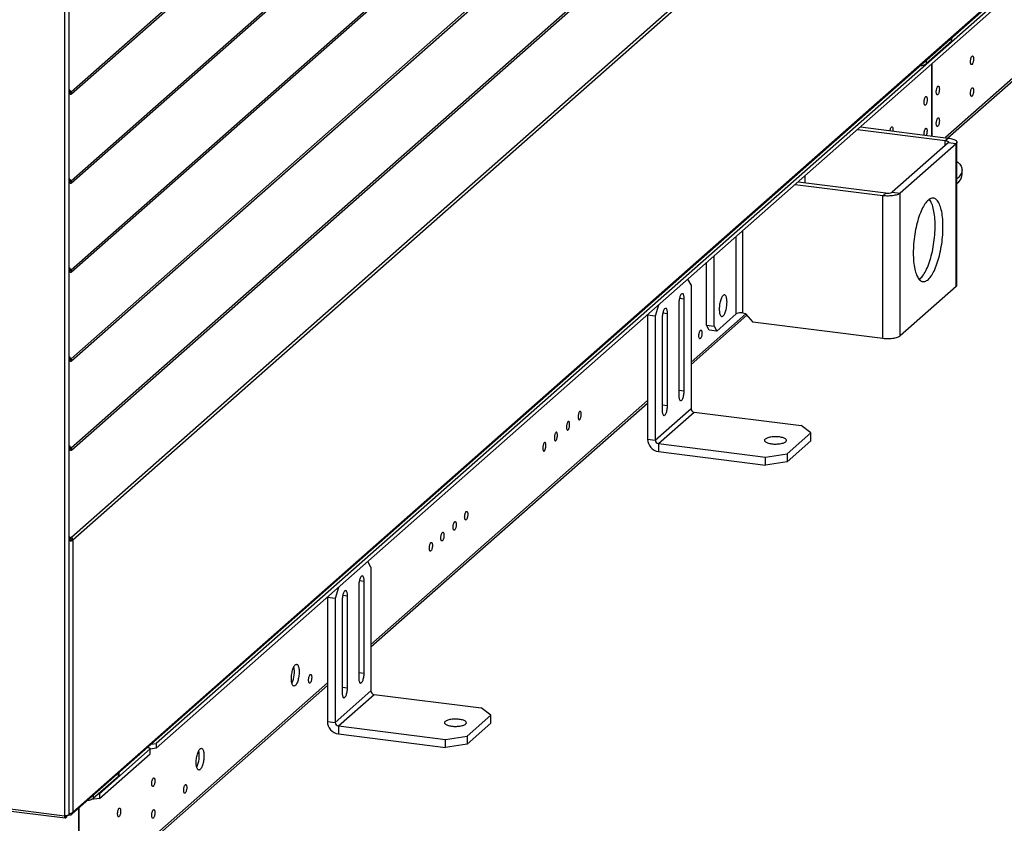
# Model space of a CAD drawing. Header units: millimetres. Extents: x 0 to 39823, y 0 to 11880.
# Tile 32 of 83: x 33729 to 34314, y 481 to 958. Entities that reach past the tile are written whole.
import ezdxf

# ---------------------------------------------------------------- set-up
doc = ezdxf.new("R2010")
doc.units = ezdxf.units.MM

msp = doc.modelspace()

# ---------------------------------------------------------------- linework, layer by layer
at = {"color": 7, "linetype": 'Continuous', "lineweight": 25, "ltscale": 20}
for p, q in [((33757.88, 485.93), (33757.88, 1955.52)), ((33755.17, 1954.46), (33755.17, 485.31)), ((33759.18, 915.4), (34311.03, 1402.08)), ((33759.3, 914.09), (34311.14, 1400.77)), ((33759.18, 862.52), (34311.03, 1349.2)), ((33759.3, 861.21), (34311.14, 1347.89)), ((33759.18, 809.64), (34311.03, 1296.32)), ((33759.3, 808.33), (34311.14, 1295.01)), ((33759.18, 756.76), (34311.03, 1243.44)), ((33759.3, 755.45), (34311.14, 1242.13)), ((33759.18, 703.87), (34311.03, 1190.55)), ((33759.3, 702.56), (34311.14, 1189.25)), ((34310.6, 1136.82), (33759.33, 650.65)), ((34311.44, 1135.21), (33760.08, 648.96)), ((33759.53, 486.19), (34310.89, 972.44)), ((33760.08, 487.45), (34311.44, 973.71)), ((34312.92, 972.01), (33809.73, 528.23)), ((34312.92, 969.18), (33809.73, 525.4)), ((34348.45, 949.65), (34278.71, 888.14)), ((34280.19, 887.96), (34348.45, 948.16)), ((34282.27, 945.21), (34267.28, 931.99)), ((34282.27, 945.21), (34282.27, 947.2)), ((34282.59, 945.8), (34282.59, 947.48)), ((34267.28, 933.98), (34267.28, 931.99)), ((34270.49, 931.76), (34270.49, 889.18)), ((34270.67, 931.91), (34270.67, 889.16)), ((33759.18, 915.4), (33757.88, 916.8)), ((33758.75, 914.84), (33757.88, 915.78)), ((33757.88, 915.52), (33758.65, 914.7)), ((33757.88, 914.49), (33758.22, 914.13)), ((33758.65, 914.7), (33758.22, 914.13)), ((33758.65, 914.7), (33758.78, 914.81)), ((33759.18, 915.4), (33758.75, 914.84)), ((34226.48, 892.94), (34278.63, 886.37)), ((34228.25, 894.5), (34280.4, 887.93)), ((34280.37, 885.08), (34247.14, 855.78)), ((34285.05, 884.5), (34251.82, 855.19)), ((34278.63, 886.37), (34280.4, 887.93)), ((34278.63, 883.55), (34278.63, 886.37)), ((34285.05, 884.5), (34280.37, 885.08)), ((34285.05, 799.64), (34285.05, 884.5)), ((34285.57, 800.59), (34285.57, 885.44)), ((34288.6, 866.02), (34288.6, 868.85)), ((33759.18, 862.52), (33757.88, 863.92)), ((33758.75, 861.96), (33757.88, 862.89)), ((33757.88, 862.64), (33758.65, 861.82)), ((33757.88, 861.61), (33758.22, 861.25)), ((33758.65, 861.82), (33758.22, 861.25)), ((33758.65, 861.82), (33758.78, 861.93)), ((33759.18, 862.52), (33758.75, 861.96)), ((34241.51, 853.63), (34189.36, 860.2)), ((34243.27, 855.19), (34191.12, 861.76)), ((34195.38, 861.23), (34195.38, 865.51)), ((34241.51, 853.63), (34243.27, 855.19)), ((34247.14, 855.78), (34251.82, 855.19)), ((34251.82, 770.33), (34251.82, 855.19)), ((34241.51, 768.78), (34241.51, 853.63)), ((34158.25, 783.98), (34158.25, 832.77)), ((34154.39, 783.4), (34154.39, 829.36)), ((34136.63, 776.7), (34136.63, 813.7)), ((34141.31, 776.11), (34141.31, 817.83)), ((33759.18, 809.64), (33757.88, 811.04)), ((33758.75, 809.07), (33757.88, 810.01)), ((33757.88, 809.76), (33758.65, 808.93)), ((33757.88, 808.73), (33758.22, 808.37)), ((33758.65, 808.93), (33758.22, 808.37)), ((33758.65, 808.93), (33758.78, 809.05)), ((33759.18, 809.64), (33758.75, 809.07)), ((34127.52, 800.71), (34125.66, 804.03)), ((34127.52, 800.71), (34127.52, 727.18)), ((34285.05, 799.64), (34251.82, 770.33)), ((34120.67, 792.77), (34123.45, 792.42)), ((34123.45, 737.73), (34123.45, 792.42)), ((34108.16, 788.6), (34106.3, 782.01)), ((34120.27, 789.61), (34120.27, 734.93)), ((34101.63, 782.6), (34101.72, 782.91)), ((34106.3, 782.01), (34101.63, 782.6)), ((34101.63, 782.6), (34101.63, 709.06)), ((34106.3, 782.01), (34106.3, 708.47)), ((34110.37, 780.88), (34110.37, 726.2)), ((34110.77, 784.04), (34113.55, 783.68)), ((34113.55, 729), (34113.55, 783.68)), ((34160.12, 783.56), (34127.52, 754.8)), ((34127.52, 753.32), (34160.72, 782.6)), ((34142.9, 773.27), (34154.39, 783.4)), ((34158.25, 783.98), (34160.12, 783.75)), ((34160.12, 783.28), (34160.12, 783.75)), ((34160.12, 783.28), (34164.33, 778.5)), ((34241.51, 768.78), (34164.33, 778.5)), ((34136.63, 776.7), (34141.31, 776.11)), ((34138.22, 773.86), (34136.63, 776.7)), ((34142.9, 773.27), (34138.22, 773.86)), ((34141.31, 776.11), (34142.9, 773.27)), ((33759.18, 756.76), (33757.88, 758.15)), ((33758.75, 756.19), (33757.88, 757.13)), ((33757.88, 756.87), (33758.65, 756.05)), ((33757.88, 755.85), (33758.22, 755.49)), ((33758.65, 756.05), (33758.22, 755.49)), ((33758.65, 756.05), (33758.78, 756.17)), ((33759.18, 756.76), (33758.75, 756.19)), ((34120.27, 738.13), (34123.45, 737.73)), ((34101.63, 731.97), (33937.3, 587.05)), ((33937.3, 585.57), (34101.63, 730.49)), ((34106.3, 708.47), (34127.52, 727.18)), ((34110.37, 729.4), (34113.55, 729)), ((34108.17, 706.35), (34129.39, 725.05)), ((34129.39, 725.05), (34193, 717.04)), ((34198.81, 712.74), (34193, 717.04)), ((34101.63, 709.06), (34106.3, 708.47)), ((34184.67, 700.27), (34198.81, 712.74)), ((34198.81, 708.03), (34198.81, 712.74)), ((33759.18, 703.87), (33757.88, 705.27)), ((33758.75, 703.31), (33757.88, 704.25)), ((33757.88, 703.99), (33758.65, 703.17)), ((33757.88, 702.97), (33758.22, 702.6)), ((33758.65, 703.17), (33758.22, 702.6)), ((33758.65, 703.17), (33758.78, 703.28)), ((33759.18, 703.87), (33758.75, 703.31)), ((34108.17, 706.35), (34171.78, 698.33)), ((34108.17, 706.35), (34108.17, 701.63)), ((34184.67, 695.56), (34198.81, 708.03)), ((34108.17, 701.63), (34171.78, 693.62)), ((34171.78, 698.33), (34184.67, 700.27)), ((34171.78, 693.62), (34171.78, 698.33)), ((34184.67, 700.27), (34184.67, 695.56)), ((34184.67, 695.56), (34171.78, 693.62)), ((33758.03, 651.15), (33757.88, 651.32)), ((33758.03, 651.15), (33757.88, 650.95)), ((33758.79, 649.94), (33759.33, 650.65)), ((33758.53, 648.53), (33758.37, 648.86)), ((33760.08, 648.96), (33759.14, 649.08)), ((33760.08, 648.96), (33760.08, 487.45)), ((33937.3, 632.96), (33935.45, 636.28)), ((33937.3, 632.96), (33937.3, 559.42)), ((33917.95, 620.85), (33916.09, 614.26)), ((33930.06, 621.86), (33930.06, 567.17)), ((33930.45, 625.01), (33933.24, 624.66)), ((33933.24, 569.98), (33933.24, 624.66)), ((33911.41, 614.84), (33911.5, 615.16)), ((33916.09, 614.26), (33911.41, 614.84)), ((33911.41, 614.84), (33911.41, 541.31)), ((33920.56, 616.28), (33923.34, 615.93)), ((33923.34, 561.25), (33923.34, 615.93)), ((33916.09, 614.26), (33916.09, 540.72)), ((33920.16, 613.13), (33920.16, 558.44)), ((33930.06, 570.38), (33933.24, 569.98)), ((33762.72, 431.6), (33911.41, 562.73)), ((33911.41, 564.22), (33763.76, 434)), ((33916.09, 540.72), (33937.3, 559.42)), ((33917.96, 538.6), (33939.18, 557.3)), ((33920.16, 561.65), (33923.34, 561.25)), ((33939.18, 557.3), (34002.78, 549.29)), ((33994.46, 532.52), (34008.6, 544.99)), ((34008.6, 544.99), (34002.78, 549.29)), ((34008.6, 540.28), (34008.6, 544.99)), ((33911.41, 541.31), (33916.09, 540.72)), ((33917.96, 538.6), (33981.57, 530.58)), ((33917.96, 538.6), (33917.96, 533.88)), ((33994.46, 527.81), (34008.6, 540.28)), ((33917.96, 533.88), (33981.57, 525.87)), ((33981.57, 530.58), (33994.46, 532.52)), ((33994.46, 532.52), (33994.46, 527.81)), ((33806.69, 527.77), (33809.73, 528.23)), ((33809.73, 528.23), (33809.73, 525.4)), ((33981.57, 525.87), (33981.57, 530.58)), ((33994.46, 527.81), (33981.57, 525.87)), ((33775.89, 498.39), (33806.02, 524.96)), ((33775.89, 495.56), (33806.02, 522.13)), ((33806.02, 524.96), (33804.64, 525.97)), ((33809.73, 525.4), (33806.02, 524.85)), ((33806.02, 522.13), (33806.02, 524.96)), ((33495.58, 518.01), (33755.17, 485.31)), ((33495.58, 516.71), (33755.63, 483.94)), ((33787.29, 508.68), (33787.29, 510.67)), ((33787.61, 509.27), (33787.61, 510.95)), ((33787.29, 508.68), (33772.3, 495.46)), ((33772.3, 497.45), (33772.3, 495.46)), ((33775.57, 498.34), (33775.89, 498.39)), ((33775.89, 498.39), (33775.89, 495.56)), ((33775.89, 495.56), (33771.05, 494.84)), ((33758.21, 485.8), (33756.96, 485.28)), ((33758.21, 485.8), (33758.21, 486.48)), ((33763.59, 433.85), (33763.59, 489.76)), ((33763.76, 489.92), (33763.76, 434)), ((33755.88, 484.99), (33755.65, 485.02)), ((33756.2, 485.27), (33755.88, 484.99)), ((33755.88, 484.99), (33755.88, 484.04)), ((33756.62, 484.7), (33755.88, 484.04)), ((33756.62, 484.7), (33756.62, 485.31)), ((33756.96, 485.28), (33756.77, 485.33)), ((33756.96, 485.37), (33756.96, 485.28))]:
    msp.add_line(p, q, dxfattribs=at)
at = {"color": 7, "linetype": 'Continuous', "lineweight": 25, "ltscale": 20, "flags": 128}
for points in [[(34293.61, 933.3), (34293.63, 933.75), (34293.67, 934.21), (34293.74, 934.67), (34293.84, 935.11), (34293.96, 935.52), (34294.1, 935.89), (34294.25, 936.19), (34294.41, 936.43), (34294.57, 936.6), (34294.74, 936.68), (34294.89, 936.68), (34295.04, 936.6), (34295.17, 936.44), (34295.28, 936.21), (34295.36, 935.91), (34295.42, 935.54), (34295.45, 935.14), (34295.45, 934.7), (34295.42, 934.24), (34295.36, 933.78), (34295.28, 933.33), (34295.17, 932.9), (34295.04, 932.51), (34294.89, 932.18), (34294.74, 931.9), (34294.57, 931.7), (34294.41, 931.57), (34294.25, 931.53), (34294.1, 931.57), (34293.96, 931.69), (34293.84, 931.89), (34293.74, 932.16), (34293.67, 932.49), (34293.63, 932.88), (34293.61, 933.3)], [(34273.28, 915.37), (34273.3, 915.82), (34273.34, 916.28), (34273.41, 916.74), (34273.51, 917.18), (34273.63, 917.59), (34273.77, 917.96), (34273.92, 918.26), (34274.08, 918.5), (34274.24, 918.67), (34274.41, 918.75), (34274.56, 918.76), (34274.71, 918.67), (34274.84, 918.51), (34274.95, 918.28), (34275.03, 917.98), (34275.09, 917.62), (34275.12, 917.21), (34275.12, 916.77), (34275.09, 916.31), (34275.03, 915.85), (34274.95, 915.4), (34274.84, 914.97), (34274.71, 914.58), (34274.56, 914.25), (34274.41, 913.97), (34274.24, 913.77), (34274.08, 913.64), (34273.92, 913.6), (34273.77, 913.64), (34273.63, 913.76), (34273.51, 913.96), (34273.41, 914.23), (34273.34, 914.56), (34273.3, 914.95), (34273.28, 915.37)], [(33758.22, 914.13), (33758.45, 913.99), (33758.72, 913.92), (33758.97, 913.93), (33759.21, 914.03), (33759.39, 914.19), (33759.51, 914.42), (33759.54, 914.68), (33759.5, 914.94), (33759.37, 915.19), (33759.18, 915.4)], [(33758.65, 914.7), (33758.68, 914.68), (33758.72, 914.67), (33758.75, 914.68), (33758.78, 914.7), (33758.79, 914.74), (33758.79, 914.77), (33758.78, 914.81), (33758.75, 914.84)], [(34293.61, 914.44), (34293.63, 914.9), (34293.67, 915.36), (34293.74, 915.82), (34293.84, 916.26), (34293.96, 916.67), (34294.1, 917.03), (34294.25, 917.34), (34294.41, 917.58), (34294.57, 917.74), (34294.74, 917.83), (34294.89, 917.83), (34295.04, 917.75), (34295.17, 917.59), (34295.28, 917.35), (34295.36, 917.05), (34295.42, 916.69), (34295.45, 916.28), (34295.45, 915.84), (34295.42, 915.38), (34295.36, 914.92), (34295.28, 914.47), (34295.17, 914.04), (34295.04, 913.66), (34294.89, 913.32), (34294.74, 913.05), (34294.57, 912.84), (34294.41, 912.72), (34294.25, 912.67), (34294.1, 912.71), (34293.96, 912.83), (34293.84, 913.03), (34293.74, 913.3), (34293.67, 913.63), (34293.63, 914.02), (34293.61, 914.44)], [(34267.88, 910.79), (34267.86, 910.34), (34267.82, 909.88), (34267.75, 909.42), (34267.65, 908.98), (34267.53, 908.57), (34267.39, 908.21), (34267.24, 907.9), (34267.08, 907.66), (34266.92, 907.5), (34266.75, 907.41), (34266.6, 907.41), (34266.45, 907.49), (34266.32, 907.65), (34266.21, 907.88), (34266.13, 908.19), (34266.07, 908.55), (34266.04, 908.95), (34266.04, 909.39), (34266.07, 909.85), (34266.13, 910.31), (34266.21, 910.77), (34266.32, 911.19), (34266.45, 911.58), (34266.6, 911.92), (34266.75, 912.19), (34266.92, 912.39), (34267.08, 912.52), (34267.24, 912.56), (34267.39, 912.52), (34267.53, 912.4), (34267.65, 912.2), (34267.75, 911.93), (34267.82, 911.6), (34267.86, 911.22), (34267.88, 910.79)], [(34273.28, 896.52), (34273.3, 896.97), (34273.34, 897.43), (34273.41, 897.89), (34273.51, 898.33), (34273.63, 898.74), (34273.77, 899.1), (34273.92, 899.41), (34274.08, 899.65), (34274.24, 899.81), (34274.41, 899.9), (34274.56, 899.9), (34274.71, 899.82), (34274.84, 899.66), (34274.95, 899.42), (34275.03, 899.12), (34275.09, 898.76), (34275.12, 898.35), (34275.12, 897.91), (34275.09, 897.46), (34275.03, 896.99), (34274.95, 896.54), (34274.84, 896.11), (34274.71, 895.73), (34274.56, 895.39), (34274.41, 895.12), (34274.24, 894.91), (34274.08, 894.79), (34273.92, 894.74), (34273.77, 894.78), (34273.63, 894.9), (34273.51, 895.1), (34273.41, 895.37), (34273.34, 895.71), (34273.3, 896.09), (34273.28, 896.52)], [(34245.79, 892.29), (34245.8, 892.39), (34245.88, 892.84), (34245.99, 893.26), (34246.12, 893.65), (34246.27, 893.99), (34246.42, 894.26), (34246.59, 894.46), (34246.75, 894.59), (34246.91, 894.63), (34247.06, 894.59), (34247.2, 894.47), (34247.32, 894.28), (34247.42, 894.01), (34247.49, 893.67), (34247.53, 893.29), (34247.55, 892.86)], [(34247.55, 892.86), (34247.53, 892.41), (34247.5, 892.08)], [(34266.07, 889.74), (34266.04, 890.1), (34266.04, 890.54), (34266.07, 891), (34266.13, 891.46), (34266.21, 891.91), (34266.32, 892.34), (34266.45, 892.72), (34266.6, 893.06), (34266.75, 893.33), (34266.92, 893.54), (34267.08, 893.66), (34267.24, 893.71), (34267.39, 893.67), (34267.53, 893.55), (34267.65, 893.35), (34267.75, 893.08), (34267.82, 892.74), (34267.86, 892.36), (34267.88, 891.94)], [(34278.63, 886.37), (34279.1, 886.3), (34279.52, 886.2), (34279.89, 886.07), (34280.18, 885.93), (34280.4, 885.77), (34280.53, 885.6), (34280.57, 885.43), (34280.52, 885.25), (34280.37, 885.08)], [(34280.4, 887.93), (34281.16, 887.82), (34281.89, 887.68), (34282.57, 887.52), (34283.2, 887.33), (34283.76, 887.13), (34284.25, 886.9), (34284.68, 886.66), (34285.02, 886.41), (34285.28, 886.14), (34285.46, 885.87), (34285.55, 885.59), (34285.56, 885.31), (34285.48, 885.03), (34285.31, 884.76), (34285.05, 884.5)], [(34285.57, 873.94), (34286.08, 873.5), (34286.67, 872.94), (34287.18, 872.36), (34287.62, 871.78), (34287.97, 871.2), (34288.25, 870.61), (34288.45, 870.01), (34288.56, 869.41), (34288.6, 868.82), (34288.55, 868.22), (34288.43, 867.62), (34288.22, 867.03), (34287.94, 866.44), (34287.57, 865.85), (34287.13, 865.27), (34286.61, 864.7), (34286.02, 864.13), (34285.57, 863.76)], [(33758.22, 861.25), (33758.45, 861.11), (33758.72, 861.04), (33758.97, 861.05), (33759.21, 861.14), (33759.39, 861.31), (33759.51, 861.54), (33759.54, 861.79), (33759.5, 862.06), (33759.37, 862.31), (33759.18, 862.52)], [(33758.65, 861.82), (33758.68, 861.8), (33758.72, 861.79), (33758.75, 861.8), (33758.78, 861.82), (33758.79, 861.85), (33758.79, 861.89), (33758.78, 861.93), (33758.75, 861.96)], [(34251.82, 855.19), (34251.48, 854.93), (34251.07, 854.69), (34250.58, 854.46), (34250.02, 854.25), (34249.4, 854.06), (34248.73, 853.9), (34248, 853.76), (34247.24, 853.64), (34246.44, 853.56), (34245.63, 853.5), (34244.79, 853.47), (34243.96, 853.47), (34243.12, 853.49), (34242.3, 853.55), (34241.51, 853.63)], [(34259.6, 819.62), (34259.61, 818.3), (34259.65, 817.01), (34259.72, 815.75), (34259.82, 814.53), (34259.95, 813.35), (34260.1, 812.21), (34260.28, 811.13), (34260.49, 810.09), (34260.72, 809.11), (34260.97, 808.19), (34261.25, 807.34), (34261.56, 806.54), (34261.88, 805.82), (34262.23, 805.16), (34262.59, 804.57), (34262.98, 804.06), (34263.38, 803.62), (34263.8, 803.26), (34264.23, 802.97), (34264.68, 802.76), (34265.14, 802.64), (34265.61, 802.59), (34266.09, 802.62), (34266.57, 802.73), (34267.06, 802.92), (34267.56, 803.19), (34268.06, 803.53), (34268.56, 803.96), (34269.06, 804.45), (34269.56, 805.03), (34270.05, 805.67), (34270.54, 806.38), (34271.02, 807.16), (34271.5, 808), (34271.96, 808.91), (34272.41, 809.88), (34272.85, 810.9), (34273.28, 811.97), (34273.69, 813.1), (34274.08, 814.27), (34274.46, 815.48), (34274.82, 816.73), (34275.15, 818.02), (34275.47, 819.33), (34275.76, 820.67), (34276.03, 822.04), (34276.27, 823.42), (34276.49, 824.81), (34276.68, 826.21), (34276.85, 827.61), (34276.99, 829.02), (34277.1, 830.42), (34277.18, 831.81), (34277.24, 833.18), (34277.27, 834.54), (34277.27, 835.87), (34277.24, 837.18), (34277.18, 838.46), (34277.1, 839.7), (34276.99, 840.9), (34276.85, 842.05), (34276.68, 843.17), (34276.49, 844.23), (34276.27, 845.23), (34276.03, 846.18), (34275.76, 847.07), (34275.47, 847.9), (34275.15, 848.66), (34274.82, 849.35), (34274.46, 849.97), (34274.08, 850.52), (34273.69, 851), (34273.28, 851.4), (34272.85, 851.72), (34272.41, 851.97), (34271.96, 852.14), (34271.5, 852.23), (34271.02, 852.23), (34270.54, 852.16), (34270.05, 852.01), (34269.56, 851.78), (34269.06, 851.48), (34268.56, 851.09), (34268.06, 850.63), (34267.56, 850.1), (34267.06, 849.49), (34266.57, 848.81), (34266.09, 848.07), (34265.61, 847.25), (34265.14, 846.38), (34264.68, 845.44), (34264.23, 844.45), (34263.8, 843.4), (34263.38, 842.3), (34262.98, 841.15), (34262.59, 839.96), (34262.23, 838.73), (34261.88, 837.46), (34261.56, 836.16), (34261.25, 834.83), (34260.97, 833.48), (34260.72, 832.1), (34260.49, 830.72), (34260.28, 829.32), (34260.1, 827.92), (34259.95, 826.51), (34259.82, 825.11), (34259.72, 823.71), (34259.65, 822.33), (34259.61, 820.97), (34259.6, 819.62)], [(34272.6, 835.8), (34272.58, 837.12), (34272.54, 838.41), (34272.47, 839.67), (34272.37, 840.89), (34272.24, 842.07), (34272.09, 843.21), (34271.91, 844.29), (34271.71, 845.33), (34271.47, 846.3), (34271.22, 847.22), (34270.94, 848.08), (34270.63, 848.88), (34270.31, 849.6), (34269.96, 850.26), (34269.6, 850.85), (34269.21, 851.36), (34269.09, 851.5)], [(34263.1, 803.92), (34263.13, 803.94), (34263.63, 804.33), (34264.13, 804.79), (34264.63, 805.32), (34265.13, 805.93), (34265.62, 806.6), (34266.11, 807.35), (34266.58, 808.16), (34267.05, 809.04), (34267.51, 809.98), (34267.96, 810.97), (34268.39, 812.02), (34268.81, 813.12), (34269.21, 814.27), (34269.6, 815.46), (34269.96, 816.69), (34270.31, 817.96), (34270.63, 819.26), (34270.94, 820.59), (34271.22, 821.94), (34271.47, 823.31), (34271.71, 824.7), (34271.91, 826.1), (34272.09, 827.5), (34272.24, 828.91), (34272.37, 830.31), (34272.47, 831.7), (34272.54, 833.09), (34272.58, 834.45), (34272.6, 835.8)], [(33758.22, 808.37), (33758.45, 808.22), (33758.72, 808.15), (33758.97, 808.17), (33759.21, 808.26), (33759.39, 808.43), (33759.51, 808.65), (33759.54, 808.91), (33759.5, 809.18), (33759.37, 809.43), (33759.18, 809.64)], [(33758.65, 808.93), (33758.68, 808.91), (33758.72, 808.91), (33758.75, 808.92), (33758.78, 808.94), (33758.79, 808.97), (33758.79, 809.01), (33758.78, 809.04), (33758.75, 809.07)], [(34123.45, 792.42), (34123.44, 792.98), (34123.39, 793.51), (34123.32, 793.99), (34123.22, 794.42), (34123.09, 794.78), (34122.95, 795.07), (34122.78, 795.29), (34122.59, 795.42), (34122.39, 795.48), (34122.18, 795.45), (34121.97, 795.34), (34121.75, 795.15), (34121.54, 794.88), (34121.33, 794.54), (34121.13, 794.13), (34120.94, 793.67), (34120.77, 793.15), (34120.63, 792.6), (34120.5, 792.02), (34120.4, 791.42), (34120.33, 790.81), (34120.28, 790.2), (34120.27, 789.61)], [(34148.91, 790.35), (34148.89, 791.03), (34148.85, 791.67), (34148.78, 792.26), (34148.68, 792.81), (34148.55, 793.3), (34148.41, 793.73), (34148.23, 794.09), (34148.04, 794.38), (34147.83, 794.6), (34147.61, 794.73), (34147.37, 794.78), (34147.12, 794.75), (34146.87, 794.64), (34146.61, 794.46), (34146.35, 794.19), (34146.1, 793.85), (34145.85, 793.44), (34145.61, 792.97), (34145.39, 792.44), (34145.18, 791.86), (34144.98, 791.23), (34144.81, 790.56), (34144.66, 789.87), (34144.54, 789.16), (34144.44, 788.44), (34144.37, 787.72), (34144.32, 787), (34144.31, 786.3), (34144.32, 785.63), (34144.37, 784.99), (34144.44, 784.39), (34144.54, 783.84), (34144.66, 783.35), (34144.81, 782.92), (34144.98, 782.56), (34145.18, 782.27), (34145.39, 782.06), (34145.61, 781.93), (34145.85, 781.87), (34146.1, 781.9), (34146.35, 782.01), (34146.61, 782.2), (34146.87, 782.46), (34147.12, 782.8), (34147.37, 783.21), (34147.61, 783.69), (34147.83, 784.22), (34148.04, 784.8), (34148.23, 785.43), (34148.41, 786.09), (34148.55, 786.78), (34148.68, 787.49), (34148.78, 788.22), (34148.85, 788.94), (34148.89, 789.66), (34148.91, 790.35)], [(34113.55, 783.68), (34113.54, 784.25), (34113.49, 784.78), (34113.42, 785.26), (34113.32, 785.68), (34113.19, 786.05), (34113.05, 786.34), (34112.88, 786.56), (34112.69, 786.69), (34112.49, 786.75), (34112.28, 786.72), (34112.07, 786.61), (34111.85, 786.42), (34111.64, 786.15), (34111.43, 785.81), (34111.23, 785.4), (34111.04, 784.94), (34110.87, 784.42), (34110.73, 783.87), (34110.6, 783.29), (34110.5, 782.68), (34110.43, 782.07), (34110.38, 781.47), (34110.37, 780.88)], [(34134.01, 772.03), (34134, 771.58), (34133.95, 771.12), (34133.88, 770.66), (34133.78, 770.22), (34133.67, 769.81), (34133.53, 769.45), (34133.38, 769.14), (34133.22, 768.9), (34133.05, 768.74), (34132.89, 768.65), (34132.73, 768.65), (34132.59, 768.73), (34132.46, 768.89), (34132.35, 769.13), (34132.26, 769.43), (34132.21, 769.79), (34132.18, 770.2), (34132.18, 770.63), (34132.21, 771.09), (34132.26, 771.56), (34132.35, 772.01), (34132.46, 772.43), (34132.59, 772.82), (34132.73, 773.16), (34132.89, 773.43), (34133.05, 773.63), (34133.22, 773.76), (34133.38, 773.8), (34133.53, 773.77), (34133.67, 773.64), (34133.78, 773.45), (34133.88, 773.18), (34133.95, 772.84), (34134, 772.46), (34134.01, 772.03)], [(34251.82, 770.33), (34251.48, 770.08), (34251.07, 769.84), (34250.58, 769.61), (34250.02, 769.4), (34249.4, 769.21), (34248.73, 769.05), (34248, 768.91), (34247.24, 768.79), (34246.44, 768.7), (34245.63, 768.64), (34244.79, 768.61), (34243.96, 768.61), (34243.12, 768.64), (34242.3, 768.7), (34241.51, 768.78)], [(33758.22, 755.49), (33758.45, 755.34), (33758.72, 755.27), (33758.97, 755.28), (33759.21, 755.38), (33759.39, 755.55), (33759.51, 755.77), (33759.54, 756.03), (33759.5, 756.3), (33759.37, 756.55), (33759.18, 756.76)], [(33758.65, 756.05), (33758.68, 756.03), (33758.72, 756.03), (33758.75, 756.04), (33758.78, 756.06), (33758.79, 756.09), (33758.79, 756.13), (33758.78, 756.16), (33758.75, 756.19)], [(34120.27, 734.93), (34120.28, 734.36), (34120.33, 733.83), (34120.4, 733.35), (34120.5, 732.93), (34120.63, 732.56), (34120.77, 732.27), (34120.94, 732.05), (34121.13, 731.92), (34121.33, 731.86), (34121.54, 731.89), (34121.75, 732), (34121.97, 732.19), (34122.18, 732.46), (34122.39, 732.8), (34122.59, 733.21), (34122.78, 733.67), (34122.95, 734.19), (34123.09, 734.74), (34123.22, 735.32), (34123.32, 735.93), (34123.39, 736.54), (34123.44, 737.14), (34123.45, 737.73)], [(34110.37, 726.2), (34110.38, 725.63), (34110.43, 725.1), (34110.5, 724.62), (34110.6, 724.2), (34110.73, 723.83), (34110.87, 723.54), (34111.04, 723.32), (34111.23, 723.19), (34111.43, 723.13), (34111.64, 723.16), (34111.85, 723.27), (34112.07, 723.46), (34112.28, 723.73), (34112.49, 724.07), (34112.69, 724.48), (34112.88, 724.94), (34113.05, 725.46), (34113.19, 726.01), (34113.32, 726.59), (34113.42, 727.2), (34113.49, 727.8), (34113.54, 728.41), (34113.55, 729)], [(34060.43, 722.22), (34060.44, 721.8), (34060.49, 721.41), (34060.56, 721.08), (34060.66, 720.81), (34060.78, 720.61), (34060.91, 720.49), (34061.06, 720.45), (34061.22, 720.5), (34061.39, 720.62), (34061.55, 720.83), (34061.71, 721.1), (34061.85, 721.44), (34061.98, 721.82), (34062.09, 722.25), (34062.18, 722.7), (34062.23, 723.16), (34062.26, 723.62), (34062.26, 724.06), (34062.23, 724.47), (34062.18, 724.83), (34062.09, 725.13), (34061.98, 725.37), (34061.85, 725.53), (34061.71, 725.61), (34061.55, 725.61), (34061.39, 725.52), (34061.22, 725.36), (34061.06, 725.12), (34060.91, 724.81), (34060.78, 724.45), (34060.66, 724.04), (34060.56, 723.6), (34060.49, 723.14), (34060.44, 722.67), (34060.43, 722.22)], [(34053.55, 716.16), (34053.57, 715.73), (34053.61, 715.35), (34053.68, 715.02), (34053.78, 714.75), (34053.9, 714.55), (34054.04, 714.43), (34054.19, 714.39), (34054.35, 714.43), (34054.51, 714.56), (34054.68, 714.76), (34054.83, 715.03), (34054.98, 715.37), (34055.11, 715.76), (34055.21, 716.18), (34055.3, 716.64), (34055.36, 717.1), (34055.39, 717.56), (34055.39, 718), (34055.36, 718.4), (34055.3, 718.76), (34055.21, 719.07), (34055.11, 719.3), (34054.98, 719.46), (34054.83, 719.54), (34054.68, 719.54), (34054.51, 719.45), (34054.35, 719.29), (34054.19, 719.05), (34054.04, 718.74), (34053.9, 718.38), (34053.78, 717.97), (34053.68, 717.53), (34053.61, 717.07), (34053.57, 716.61), (34053.55, 716.16)], [(34046.3, 709.77), (34046.32, 709.34), (34046.36, 708.96), (34046.43, 708.62), (34046.53, 708.35), (34046.65, 708.16), (34046.79, 708.04), (34046.94, 708), (34047.1, 708.04), (34047.26, 708.17), (34047.43, 708.37), (34047.58, 708.64), (34047.73, 708.98), (34047.86, 709.37), (34047.97, 709.79), (34048.05, 710.24), (34048.11, 710.71), (34048.14, 711.17), (34048.14, 711.6), (34048.11, 712.01), (34048.05, 712.37), (34047.97, 712.67), (34047.86, 712.91), (34047.73, 713.07), (34047.58, 713.15), (34047.43, 713.15), (34047.26, 713.06), (34047.1, 712.9), (34046.94, 712.66), (34046.79, 712.35), (34046.65, 711.99), (34046.53, 711.58), (34046.43, 711.14), (34046.36, 710.68), (34046.32, 710.22), (34046.3, 709.77)], [(34171.63, 709.04), (34171.41, 708.81), (34171.27, 708.57), (34171.21, 708.33), (34171.24, 708.09), (34171.34, 707.85), (34171.53, 707.61), (34171.79, 707.38), (34172.12, 707.17), (34172.53, 706.97), (34173, 706.78), (34173.53, 706.62), (34174.12, 706.47), (34174.75, 706.35), (34175.41, 706.25), (34176.11, 706.18), (34176.82, 706.13), (34177.55, 706.11), (34178.28, 706.12), (34179, 706.15), (34179.71, 706.21), (34180.39, 706.3), (34181.03, 706.41), (34181.64, 706.55), (34182.19, 706.71), (34182.69, 706.88), (34183.13, 707.08), (34183.5, 707.29), (34183.79, 707.51), (34184.01, 707.74), (34184.15, 707.98), (34184.21, 708.22), (34184.19, 708.46), (34184.08, 708.71), (34183.9, 708.94), (34183.64, 709.17), (34183.3, 709.38), (34182.89, 709.58), (34182.42, 709.77), (34181.89, 709.94), (34181.31, 710.08), (34180.68, 710.2), (34180.01, 710.3), (34179.31, 710.38), (34178.6, 710.42), (34177.87, 710.44), (34177.14, 710.43), (34176.42, 710.4), (34175.72, 710.34), (34175.04, 710.25), (34174.39, 710.14), (34173.79, 710), (34173.23, 709.85), (34172.73, 709.67), (34172.3, 709.47), (34171.93, 709.26), (34171.63, 709.04)], [(33758.22, 702.6), (33758.45, 702.46), (33758.72, 702.39), (33758.97, 702.4), (33759.21, 702.5), (33759.39, 702.67), (33759.51, 702.89), (33759.54, 703.15), (33759.5, 703.42), (33759.37, 703.66), (33759.18, 703.87)], [(33758.65, 703.17), (33758.68, 703.15), (33758.72, 703.14), (33758.75, 703.15), (33758.78, 703.18), (33758.79, 703.21), (33758.79, 703.24), (33758.78, 703.28), (33758.75, 703.31)], [(34039.43, 703.7), (34039.44, 703.28), (34039.49, 702.89), (34039.56, 702.56), (34039.65, 702.29), (34039.77, 702.09), (34039.91, 701.97), (34040.06, 701.93), (34040.22, 701.97), (34040.39, 702.1), (34040.55, 702.3), (34040.71, 702.58), (34040.85, 702.91), (34040.98, 703.3), (34041.09, 703.73), (34041.17, 704.18), (34041.23, 704.64), (34041.26, 705.1), (34041.26, 705.54), (34041.23, 705.95), (34041.17, 706.31), (34041.09, 706.61), (34040.98, 706.84), (34040.85, 707.01), (34040.71, 707.09), (34040.55, 707.08), (34040.39, 707), (34040.22, 706.83), (34040.06, 706.59), (34039.91, 706.29), (34039.77, 705.92), (34039.65, 705.52), (34039.56, 705.07), (34039.49, 704.62), (34039.44, 704.15), (34039.43, 703.7)], [(33992.99, 662.75), (33993, 663.2), (33993.05, 663.66), (33993.12, 664.12), (33993.22, 664.56), (33993.33, 664.97), (33993.47, 665.33), (33993.62, 665.64), (33993.78, 665.88), (33993.95, 666.04), (33994.11, 666.13), (33994.27, 666.13), (33994.41, 666.05), (33994.54, 665.89), (33994.65, 665.65), (33994.74, 665.35), (33994.79, 664.99), (33994.82, 664.59), (33994.82, 664.15), (33994.79, 663.69), (33994.74, 663.22), (33994.65, 662.77), (33994.54, 662.35), (33994.41, 661.96), (33994.27, 661.62), (33994.11, 661.35), (33993.95, 661.15), (33993.78, 661.02), (33993.62, 660.98), (33993.47, 661.02), (33993.33, 661.14), (33993.22, 661.33), (33993.12, 661.6), (33993.05, 661.94), (33993, 662.32), (33992.99, 662.75)], [(33986.11, 656.68), (33986.13, 657.13), (33986.17, 657.6), (33986.24, 658.05), (33986.34, 658.5), (33986.46, 658.9), (33986.6, 659.27), (33986.75, 659.57), (33986.91, 659.81), (33987.07, 659.98), (33987.24, 660.06), (33987.39, 660.07), (33987.54, 659.99), (33987.67, 659.83), (33987.77, 659.59), (33987.86, 659.29), (33987.92, 658.93), (33987.95, 658.52), (33987.95, 658.08), (33987.92, 657.62), (33987.86, 657.16), (33987.77, 656.71), (33987.67, 656.28), (33987.54, 655.89), (33987.39, 655.56), (33987.24, 655.28), (33987.07, 655.08), (33986.91, 654.96), (33986.75, 654.91), (33986.6, 654.95), (33986.46, 655.07), (33986.34, 655.27), (33986.24, 655.54), (33986.17, 655.87), (33986.13, 656.26), (33986.11, 656.68)], [(33978.86, 650.29), (33978.88, 650.74), (33978.92, 651.2), (33978.99, 651.66), (33979.09, 652.1), (33979.21, 652.51), (33979.35, 652.88), (33979.5, 653.18), (33979.66, 653.42), (33979.82, 653.59), (33979.99, 653.67), (33980.14, 653.67), (33980.29, 653.59), (33980.42, 653.43), (33980.53, 653.2), (33980.61, 652.9), (33980.67, 652.53), (33980.7, 652.13), (33980.7, 651.69), (33980.67, 651.23), (33980.61, 650.77), (33980.53, 650.32), (33980.42, 649.89), (33980.29, 649.5), (33980.14, 649.17), (33979.99, 648.89), (33979.82, 648.69), (33979.66, 648.56), (33979.5, 648.52), (33979.35, 648.56), (33979.21, 648.68), (33979.09, 648.88), (33978.99, 649.15), (33978.92, 649.48), (33978.88, 649.87), (33978.86, 650.29)], [(33971.99, 644.23), (33972, 644.68), (33972.05, 645.14), (33972.12, 645.6), (33972.21, 646.04), (33972.33, 646.45), (33972.47, 646.81), (33972.62, 647.12), (33972.78, 647.36), (33972.95, 647.52), (33973.11, 647.61), (33973.27, 647.61), (33973.41, 647.53), (33973.54, 647.37), (33973.65, 647.13), (33973.73, 646.83), (33973.79, 646.47), (33973.82, 646.06), (33973.82, 645.62), (33973.79, 645.17), (33973.73, 644.7), (33973.65, 644.25), (33973.54, 643.82), (33973.41, 643.44), (33973.27, 643.1), (33973.11, 642.83), (33972.95, 642.62), (33972.78, 642.5), (33972.62, 642.45), (33972.47, 642.49), (33972.33, 642.61), (33972.21, 642.81), (33972.12, 643.08), (33972.05, 643.42), (33972, 643.8), (33971.99, 644.23)], [(33933.24, 624.66), (33933.22, 625.23), (33933.18, 625.76), (33933.11, 626.24), (33933.01, 626.66), (33932.88, 627.03), (33932.73, 627.32), (33932.57, 627.54), (33932.38, 627.67), (33932.18, 627.73), (33931.97, 627.7), (33931.76, 627.59), (33931.54, 627.4), (33931.32, 627.13), (33931.12, 626.79), (33930.92, 626.38), (33930.73, 625.92), (33930.56, 625.4), (33930.41, 624.85), (33930.29, 624.27), (33930.19, 623.66), (33930.12, 623.05), (33930.07, 622.45), (33930.06, 621.86)], [(33923.34, 615.93), (33923.32, 616.5), (33923.28, 617.03), (33923.21, 617.51), (33923.11, 617.93), (33922.98, 618.3), (33922.83, 618.59), (33922.67, 618.81), (33922.48, 618.94), (33922.28, 619), (33922.07, 618.97), (33921.86, 618.86), (33921.64, 618.67), (33921.42, 618.4), (33921.22, 618.06), (33921.02, 617.65), (33920.83, 617.19), (33920.66, 616.67), (33920.51, 616.12), (33920.39, 615.54), (33920.29, 614.93), (33920.22, 614.32), (33920.17, 613.72), (33920.16, 613.13)], [(33890.02, 566.76), (33890.04, 567.46), (33890.08, 568.17), (33890.15, 568.89), (33890.25, 569.62), (33890.38, 570.33), (33890.53, 571.02), (33890.7, 571.68), (33890.89, 572.31), (33891.1, 572.89), (33891.33, 573.42), (33891.56, 573.9), (33891.81, 574.31), (33892.07, 574.65), (33892.32, 574.91), (33892.58, 575.1), (33892.83, 575.21), (33893.08, 575.24), (33893.32, 575.18), (33893.55, 575.05), (33893.76, 574.84), (33893.95, 574.55), (33894.12, 574.19), (33894.27, 573.76), (33894.39, 573.27), (33894.49, 572.72), (33894.56, 572.12), (33894.61, 571.48), (33894.62, 570.81), (33894.61, 570.11), (33894.56, 569.4), (33894.49, 568.67), (33894.39, 567.95), (33894.27, 567.24), (33894.12, 566.55), (33893.95, 565.88), (33893.76, 565.26), (33893.55, 564.67), (33893.32, 564.14), (33893.08, 563.67), (33892.83, 563.26), (33892.58, 562.92), (33892.32, 562.65), (33892.07, 562.47), (33891.81, 562.36), (33891.56, 562.33), (33891.33, 562.38), (33891.1, 562.52), (33890.89, 562.73), (33890.7, 563.02), (33890.53, 563.38), (33890.38, 563.81), (33890.25, 564.3), (33890.15, 564.85), (33890.08, 565.44), (33890.04, 566.08), (33890.02, 566.76)], [(33900.24, 565.87), (33900.26, 566.32), (33900.3, 566.78), (33900.37, 567.24), (33900.47, 567.68), (33900.59, 568.09), (33900.73, 568.45), (33900.88, 568.76), (33901.04, 569), (33901.2, 569.16), (33901.37, 569.25), (33901.52, 569.25), (33901.67, 569.17), (33901.8, 569.01), (33901.91, 568.78), (33901.99, 568.47), (33902.05, 568.11), (33902.08, 567.71), (33902.08, 567.27), (33902.05, 566.81), (33901.99, 566.35), (33901.91, 565.89), (33901.8, 565.47), (33901.67, 565.08), (33901.52, 564.74), (33901.37, 564.47), (33901.2, 564.27), (33901.04, 564.14), (33900.88, 564.1), (33900.73, 564.14), (33900.59, 564.26), (33900.47, 564.46), (33900.37, 564.73), (33900.3, 565.06), (33900.26, 565.44), (33900.24, 565.87)], [(33930.06, 567.17), (33930.07, 566.61), (33930.12, 566.08), (33930.19, 565.6), (33930.29, 565.17), (33930.41, 564.81), (33930.56, 564.52), (33930.73, 564.3), (33930.92, 564.17), (33931.12, 564.11), (33931.32, 564.14), (33931.54, 564.25), (33931.76, 564.44), (33931.97, 564.71), (33932.18, 565.05), (33932.38, 565.46), (33932.57, 565.92), (33932.73, 566.44), (33932.88, 566.99), (33933.01, 567.57), (33933.11, 568.17), (33933.18, 568.78), (33933.22, 569.39), (33933.24, 569.98)], [(33920.16, 558.44), (33920.17, 557.88), (33920.22, 557.35), (33920.29, 556.87), (33920.39, 556.44), (33920.51, 556.08), (33920.66, 555.79), (33920.83, 555.57), (33921.02, 555.43), (33921.22, 555.38), (33921.42, 555.41), (33921.64, 555.52), (33921.86, 555.71), (33922.07, 555.98), (33922.28, 556.32), (33922.48, 556.73), (33922.67, 557.19), (33922.83, 557.7), (33922.98, 558.26), (33923.11, 558.84), (33923.21, 559.44), (33923.28, 560.05), (33923.32, 560.66), (33923.34, 561.25)], [(33981.42, 541.29), (33981.2, 541.06), (33981.06, 540.82), (33981, 540.58), (33981.03, 540.34), (33981.13, 540.1), (33981.31, 539.86), (33981.58, 539.63), (33981.91, 539.42), (33982.32, 539.22), (33982.79, 539.03), (33983.32, 538.86), (33983.91, 538.72), (33984.54, 538.6), (33985.2, 538.5), (33985.9, 538.42), (33986.61, 538.38), (33987.34, 538.36), (33988.07, 538.37), (33988.79, 538.4), (33989.49, 538.46), (33990.17, 538.55), (33990.82, 538.66), (33991.43, 538.8), (33991.98, 538.96), (33992.48, 539.13), (33992.92, 539.33), (33993.28, 539.54), (33993.58, 539.76), (33993.8, 539.99), (33993.94, 540.23), (33994, 540.47), (33993.98, 540.71), (33993.87, 540.95), (33993.69, 541.19), (33993.42, 541.42), (33993.09, 541.63), (33992.68, 541.83), (33992.21, 542.02), (33991.68, 542.18), (33991.09, 542.33), (33990.46, 542.45), (33989.8, 542.55), (33989.1, 542.62), (33988.39, 542.67), (33987.66, 542.69), (33986.93, 542.68), (33986.21, 542.65), (33985.51, 542.59), (33984.83, 542.5), (33984.18, 542.39), (33983.57, 542.25), (33983.02, 542.09), (33982.52, 541.92), (33982.08, 541.72), (33981.72, 541.51), (33981.42, 541.29)], [(33833.46, 516.87), (33833.47, 517.57), (33833.51, 518.28), (33833.59, 519.01), (33833.68, 519.73), (33833.81, 520.44), (33833.96, 521.13), (33834.13, 521.79), (33834.32, 522.42), (33834.53, 523), (33834.76, 523.54), (33835, 524.01), (33835.24, 524.42), (33835.5, 524.76), (33835.75, 525.02), (33836.01, 525.21), (33836.27, 525.32), (33836.51, 525.35), (33836.75, 525.29), (33836.98, 525.16), (33837.19, 524.95), (33837.38, 524.66), (33837.55, 524.3), (33837.7, 523.87), (33837.82, 523.38), (33837.92, 522.83), (33837.99, 522.23), (33838.04, 521.59), (33838.05, 520.92), (33838.04, 520.22), (33837.99, 519.51), (33837.92, 518.78), (33837.82, 518.06), (33837.7, 517.35), (33837.55, 516.66), (33837.38, 515.99), (33837.19, 515.37), (33836.98, 514.78), (33836.75, 514.25), (33836.51, 513.78), (33836.27, 513.37), (33836.01, 513.03), (33835.75, 512.77), (33835.5, 512.58), (33835.24, 512.47), (33835, 512.44), (33834.76, 512.49), (33834.53, 512.63), (33834.32, 512.84), (33834.13, 513.13), (33833.96, 513.49), (33833.81, 513.92), (33833.68, 514.41), (33833.59, 514.96), (33833.51, 515.55), (33833.47, 516.19), (33833.46, 516.87)], [(33807.04, 504.37), (33807.05, 504.82), (33807.1, 505.28), (33807.17, 505.74), (33807.26, 506.18), (33807.38, 506.59), (33807.52, 506.95), (33807.67, 507.26), (33807.83, 507.5), (33808, 507.67), (33808.16, 507.75), (33808.32, 507.75), (33808.46, 507.67), (33808.59, 507.51), (33808.7, 507.28), (33808.78, 506.97), (33808.84, 506.61), (33808.87, 506.21), (33808.87, 505.77), (33808.84, 505.31), (33808.78, 504.85), (33808.7, 504.4), (33808.59, 503.97), (33808.46, 503.58), (33808.32, 503.24), (33808.16, 502.97), (33808, 502.77), (33807.83, 502.64), (33807.67, 502.6), (33807.52, 502.64), (33807.38, 502.76), (33807.26, 502.96), (33807.17, 503.23), (33807.1, 503.56), (33807.05, 503.94), (33807.04, 504.37)], [(33826, 500.39), (33826.01, 500.84), (33826.05, 501.3), (33826.13, 501.76), (33826.22, 502.2), (33826.34, 502.61), (33826.48, 502.97), (33826.63, 503.28), (33826.79, 503.52), (33826.96, 503.68), (33827.12, 503.77), (33827.28, 503.77), (33827.42, 503.69), (33827.55, 503.53), (33827.66, 503.3), (33827.74, 502.99), (33827.8, 502.63), (33827.83, 502.23), (33827.83, 501.79), (33827.8, 501.33), (33827.74, 500.87), (33827.66, 500.41), (33827.55, 499.99), (33827.42, 499.6), (33827.28, 499.26), (33827.12, 498.99), (33826.96, 498.79), (33826.79, 498.66), (33826.63, 498.62), (33826.48, 498.66), (33826.34, 498.78), (33826.22, 498.98), (33826.13, 499.25), (33826.05, 499.58), (33826.01, 499.96), (33826, 500.39)], [(33757.88, 485.93), (33757.87, 485.85), (33757.78, 485.72), (33757.62, 485.6), (33757.38, 485.49), (33757.09, 485.4), (33756.74, 485.33), (33756.37, 485.28), (33755.97, 485.26), (33755.56, 485.27), (33755.17, 485.31)], [(33786.71, 486.44), (33786.72, 486.89), (33786.77, 487.35), (33786.84, 487.81), (33786.93, 488.25), (33787.05, 488.66), (33787.19, 489.03), (33787.34, 489.33), (33787.5, 489.57), (33787.67, 489.74), (33787.83, 489.82), (33787.99, 489.82), (33788.13, 489.74), (33788.26, 489.58), (33788.37, 489.35), (33788.46, 489.05), (33788.51, 488.68), (33788.54, 488.28), (33788.54, 487.84), (33788.51, 487.38), (33788.46, 486.92), (33788.37, 486.47), (33788.26, 486.04), (33788.13, 485.65), (33787.99, 485.32), (33787.83, 485.04), (33787.67, 484.84), (33787.5, 484.71), (33787.34, 484.67), (33787.19, 484.71), (33787.05, 484.83), (33786.93, 485.03), (33786.84, 485.3), (33786.77, 485.63), (33786.72, 486.02), (33786.71, 486.44)], [(33807.04, 485.51), (33807.05, 485.96), (33807.1, 486.43), (33807.17, 486.89), (33807.26, 487.33), (33807.38, 487.73), (33807.52, 488.1), (33807.67, 488.4), (33807.83, 488.64), (33808, 488.81), (33808.16, 488.89), (33808.32, 488.9), (33808.46, 488.82), (33808.59, 488.66), (33808.7, 488.42), (33808.78, 488.12), (33808.84, 487.76), (33808.87, 487.35), (33808.87, 486.91), (33808.84, 486.45), (33808.78, 485.99), (33808.7, 485.54), (33808.59, 485.11), (33808.46, 484.72), (33808.32, 484.39), (33808.16, 484.11), (33808, 483.91), (33807.83, 483.79), (33807.67, 483.74), (33807.52, 483.78), (33807.38, 483.9), (33807.26, 484.1), (33807.17, 484.37), (33807.1, 484.7), (33807.05, 485.09), (33807.04, 485.51)], [(33755.17, 485.31), (33755.19, 484.95), (33755.23, 484.63), (33755.29, 484.36), (33755.38, 484.15), (33755.49, 484.01), (33755.61, 483.95), (33755.74, 483.96), (33755.88, 484.04)], [(33755.56, 485.27), (33755.59, 485.15), (33755.63, 485.04), (33755.68, 484.97), (33755.75, 484.94), (33755.81, 484.94), (33755.88, 484.99)]]:
    msp.add_lwpolyline(points, dxfattribs=at)
at = {"color": 7, "linetype": 'Continuous', "lineweight": 25, "ltscale": 400}
for centre, radius, start, end in [((34281.79, 945.85), 0.799, 306.41191, 356.14019), ((34263.7, 937.72), 6.76, 271.37968, 301.98223), ((34260.82, 891.9), 7.06, 340.6272, 0.2662), ((34281.81, 866.61), 6.81, 303.45315, 355.01786), ((34244.37, 861.04), 5.95, 259.38121, 297.73322), ((34284.3, 800.67), 1.27, 306.19082, 356.36128), ((34157.16, 778.13), 5.95, 79.38121, 117.73322), ((34129.7, 727.22), 2.18, 181.05871, 261.76054), ((34109.26, 709.19), 7.63, 180.99326, 261.82599), ((34108.49, 708.51), 2.18, 181.05871, 261.76054), ((33758.5, 650.82), 0.929, 228.2441, 288.39429), ((33759.06, 651.87), 1.25, 214.80328, 282.26718), ((33758.01, 649.12), 1.13, 357.61491, 46.39725), ((33757.87, 648.99), 2.21, 359.2102, 48.62495), ((33758.4, 650.29), 1.42, 268.87903, 301.6372), ((33758.59, 651.38), 2.84, 268.87903, 301.6372), ((33875.88, 570.86), 15.94, 334.82728, 10.81121), ((33939.49, 559.47), 2.18, 181.05871, 261.76054), ((33919.05, 541.44), 7.63, 180.99326, 261.82599), ((33918.28, 540.76), 2.18, 181.05871, 261.76054), ((33819.31, 520.97), 15.94, 334.82728, 10.81121), ((33786.82, 509.32), 0.799, 306.41191, 356.14019), ((33768.72, 501.19), 6.76, 271.37968, 301.98223), ((33757.59, 489.86), 3.46, 274.74898, 315.82289), ((33758.45, 487.41), 1.63, 261.39863, 1.42061)]:
    msp.add_arc(centre, radius, start, end, dxfattribs=at)
for major_axis, ratio, start_param, end_param in [((-0.92, 1.45), 0.271378, 1.643364, 2.137546), ((1.92, -1.51), 0.381268, 4.840484, 5.166389)]:
    msp.add_ellipse((33758.21, 649.85), major_axis=major_axis, ratio=ratio, start_param=start_param, end_param=end_param, dxfattribs=at)

doc.saveas('drawing.dxf')
